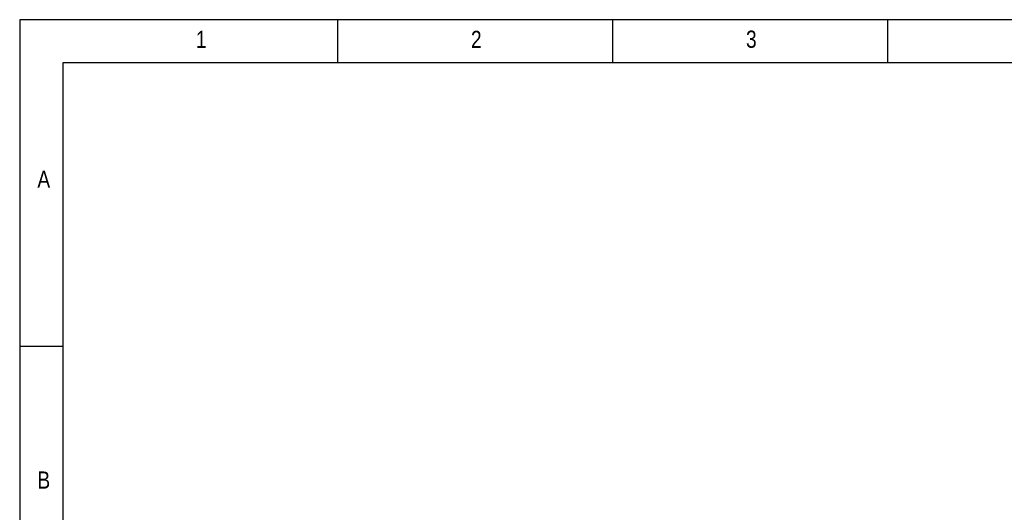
# Model space of a CAD drawing. Header units: millimetres. Extents: x 14844 to 15142, y 1964 to 2174.
# Tile 4 of 19: x 14844 to 14959, y 2117 to 2174. Entities that reach past the tile are written whole.
import ezdxf

# ---------------------------------------------------------------- set-up
doc = ezdxf.new("R2010")
doc.units = ezdxf.units.MM
doc.header["$LTSCALE"] = 30.734
doc.layers.add('07 图框', color=15, linetype='CONTINUOUS')
doc.styles.add('ST1', font='arial.ttf', dxfattribs={"width": 0.8})

msp = doc.modelspace()

# ---------------------------------------------------------------- linework, layer by layer
at = {"layer": '07 图框'}
for p, q in [((14844.035, 2174.2673), (14844.035, 1964.2673)), ((15141.035, 2174.2673), (14844.035, 2174.2673)), ((14881.035, 2169.2673), (14881.035, 2174.2673)), ((14913.035, 2169.2673), (14913.035, 2174.2673)), ((14945.035, 2169.2673), (14945.035, 2174.2673)), ((14849.035, 2169.2673), (14849.035, 1969.2673)), ((15136.035, 2169.2673), (14849.035, 2169.2673)), ((14849.035, 2136.2673), (14844.035, 2136.2673))]:
    msp.add_line(p, q, dxfattribs=at)

# ---------------------------------------------------------------- texts
at = {"layer": '07 图框', "char_height": 2, "width": 4.124945, "style": 'ST1'}
for s, insert, attachment_point in [('1', (14864.534, 2170.9718), 7), ('2', (14896.534, 2170.9718), 7), ('3', (14928.534, 2170.9718), 7), ('A', (14846.0909, 2154.7137), 7), ('B', (14846.0909, 2121.7137), 1)]:
    msp.add_mtext(s, dxfattribs=dict(at, insert=insert, attachment_point=attachment_point))

doc.saveas('drawing.dxf')
